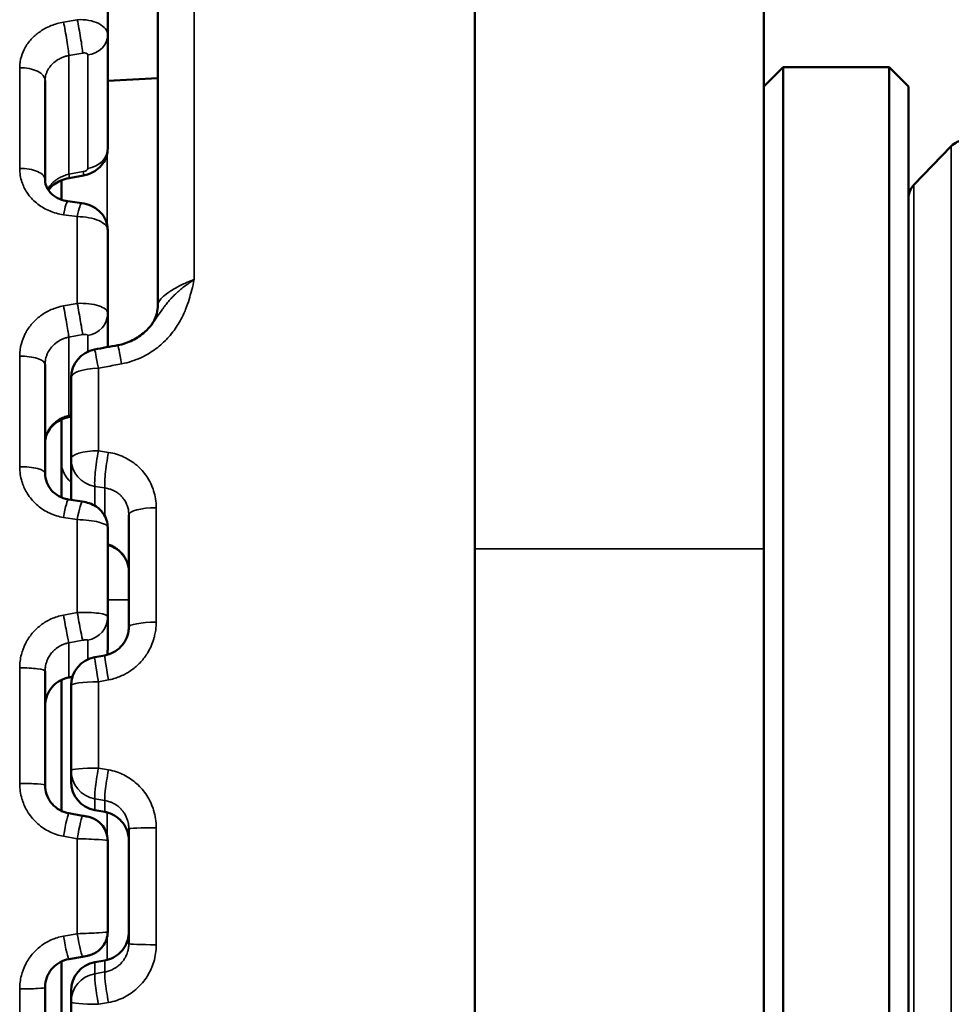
# Model space of a CAD drawing. Header units: millimetres. Extents: x 38 to 2514, y 38 to 1622.
# Tile 145 of 256: x 1134 to 1144, y 791 to 802. Entities that reach past the tile are written whole.
import ezdxf

# ---------------------------------------------------------------- set-up
doc = ezdxf.new("R2010")
doc.units = ezdxf.units.MM
doc.header["$LTSCALE"] = 7.692308
for name, color, linetype, lineweight in [('Dimension (ISO)', 7, 'Continuous', 25), ('Visible (ISO)', 7, 'Continuous', 50), ('Visible Narrow (ISO)', 7, 'Continuous', 35)]:
    doc.layers.add(name, color=color, linetype=linetype, lineweight=lineweight)
doc.styles.add('Note Text (ANSI)', font='tahoma.ttf')
doc.dimstyles.new('Default (ISO)', dxfattribs={"dimscale": 7.692308, "dimtxt": 1, "dimasz": 2.5, "dimexe": 3.175, "dimexo": 0, "dimgap": 0.762, "dimtad": 1, "dimrnd": 1e-08, "dimzin": 0, "dimdsep": 46, "dimtxsty": 'Note Text (ANSI)', "dimcen": 0.09, "dimdle": 10, "dimclrd": 1, "dimclre": 1, "dimclrt": 1, "dimazin": 0, "dimtfac": 3.5052, "dimtmove": 0, "dimatfit": 3, "dimfxl": 1, "dimtolj": 1, "dimtzin": 0, "dimlwd": -1, "dimlwe": -1, "dimarcsym": 0})

# ---------------------------------------------------------------- blocks, each defined once
blk = doc.blocks.new('*D10')
at = {"layer": 'Defpoints', "color": 0, "transparency": 16777216}
for p in [(1163.115, 1147.322), (986.127, 798.326), (1163.115, 797.473)]:
    blk.add_point(p, dxfattribs=at)
at = {"layer": 'Dimension (ISO)', "color": 1, "transparency": 16777216}
for p, q in [((986.127, 798.326), (986.127, 1171.745)), ((1163.115, 797.473), (1163.115, 1171.745)), ((1005.358, 1147.322), (1143.885, 1147.322))]:
    blk.add_line(p, q, dxfattribs=at)
for points in [[(1005.358, 1150.527), (1005.358, 1144.117), (986.127, 1147.322)], [(1143.885, 1150.527), (1143.885, 1144.117), (1163.115, 1147.322)]]:
    blk.add_solid(points, dxfattribs=at)
at = {"layer": 'Dimension (ISO)', "color": 1, "transparency": 16777216, "insert": (1024.386, 1163.247), "char_height": 7.69231, "attachment_point": 1, "style": 'Note Text (ANSI)'}
blk.add_mtext('\\A1;176.99 mm [6.968 in]', dxfattribs=at)

msp = doc.modelspace()

# ---------------------------------------------------------------- linework, layer by layer
at = {"layer": 'Visible (ISO)'}
for p, q in [((1139.1154, 971.1927), (1139.1154, 796.1927)), ((1142.1154, 971.1927), (1142.1154, 796.1927)), ((1135.825, 807.704), (1135.825, 798.7245)), ((1135.3057, 801.5243), (1135.3057, 802.2902)), ((1135.3057, 801.5243), (1135.3057, 800.3476)), ((1142.1154, 800.9927), (1142.3154, 801.1927)), ((1142.3154, 801.1927), (1142.3154, 784.1927)), ((1142.3154, 801.1927), (1143.4154, 801.1927)), ((1143.4154, 784.1927), (1143.4154, 801.1927)), ((1143.6154, 800.9927), (1143.4154, 801.1927)), ((1134.6557, 801.0525), (1134.6557, 800.0242)), ((1135.3057, 801.0515), (1135.825, 801.0788)), ((1143.6154, 784.3927), (1143.6154, 800.9927)), ((1143.6715, 799.9715), (1144.0589, 800.3727)), ((1134.825, 799.8161), (1134.825, 800.0169)), ((1134.8937, 799.7995), (1135.0366, 799.7802)), ((1134.825, 799.6641), (1134.825, 799.6641)), ((1135.3057, 798.6365), (1135.3057, 799.5015)), ((1135.3057, 798.6365), (1135.3057, 798.2873)), ((1135.7626, 798.5224), (1135.7626, 798.5225)), ((1134.6557, 798.1062), (1134.6557, 796.977)), ((1134.925, 797.9673), (1134.925, 797.1269)), ((1134.825, 797.0952), (1134.825, 797.5355)), ((1134.825, 797.0952), (1134.825, 796.728)), ((1134.925, 796.7024), (1134.925, 797.1269)), ((1134.8992, 796.7065), (1135.0421, 796.6839)), ((1135.525, 795.3813), (1135.525, 796.5473)), ((1134.825, 796.5234), (1134.825, 796.5233)), ((1135.3057, 795.489), (1135.3057, 796.4151)), ((1139.1154, 776.1927), (1139.1154, 796.1927)), ((1142.1154, 796.1927), (1142.1154, 776.1927)), ((1135.3057, 795.8611), (1135.3057, 795.8611)), ((1134.825, 795.5012), (1134.825, 795.5012)), ((1135.3057, 795.489), (1135.3057, 795.1483)), ((1135.3057, 795.489), (1135.3057, 795.489)), ((1135.1711, 795.0693), (1135.2753, 795.0884)), ((1134.6557, 794.9233), (1134.6557, 793.7425)), ((1134.825, 793.4739), (1134.825, 794.8323)), ((1134.925, 794.7742), (1134.925, 793.8953)), ((1134.925, 793.7771), (1134.925, 793.8953)), ((1135.2762, 793.4631), (1135.172, 793.4818)), ((1134.903, 793.449), (1135.0459, 793.4242)), ((1135.525, 792.0967), (1135.525, 793.2888)), ((1134.825, 793.2152), (1134.825, 793.2152)), ((1135.3057, 792.2193), (1135.3057, 793.1661)), ((1135.0459, 791.9612), (1134.903, 791.9364)), ((1134.825, 790.5531), (1134.825, 791.9115)), ((1135.172, 791.9036), (1135.2762, 791.9223)), ((1134.6557, 791.6429), (1134.6557, 790.4621)), ((1134.925, 791.4901), (1134.925, 791.6083)), ((1134.925, 791.4901), (1134.925, 790.6112))]:
    msp.add_line(p, q, dxfattribs=at)
for centre, radius, start, end in [((1144.2028, 800.2337), 0.2, 92, 136), ((1143.8154, 799.8325), 0.2, 136, 180), ((1135.225, 797.9673), 0.3, 100.4727, 180), ((1135.225, 794.7742), 0.3, 100.36638, 180), ((1135.225, 793.7771), 0.3, 180, 259.81808), ((1135.225, 791.6083), 0.3, 100.18192, 180)]:
    msp.add_arc(centre, radius, start, end, dxfattribs=at)
for centre, major_axis, ratio, start_param, end_param in [((1134.4057, 800.0242), (0.25, 0), 0.4669012, 6.2831844, 6.2832625), ((1135.325, 798.7245), (0.5, 0), 0.9342045, 6.2827305, 6.2831855), ((1134.4057, 796.977), (0.25, 0), 0.27284, 0.0000002, 0.0000422), ((1135.0557, 795.489), (0.25, 0), 0.9874138, 6.2831537, 6.2832186)]:
    msp.add_ellipse(centre, major_axis=major_axis, ratio=ratio, start_param=start_param, end_param=end_param, dxfattribs=at)
for points, knots in [([(1135.3057, 800.3476), (1135.3057, 800.319), (1135.301, 800.2901), (1135.2829, 800.236), (1135.2694, 800.2103), (1135.2353, 800.164), (1135.2141, 800.1431), (1135.1655, 800.1073), (1135.1373, 800.0926), (1135.0905, 800.0759), (1135.0725, 800.0711), (1135.0544, 800.0677)], [0, 0, 0, 0, 0.008614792, 0.008614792, 0.017167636, 0.017167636, 0.02597838, 0.02597838, 0.035379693, 0.035379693, 0.040915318, 0.040915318, 0.040915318, 0.040915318]), ([(1134.6557, 800.0242), (1134.6557, 799.9931), (1134.6638, 799.9612), (1134.6889, 799.9171), (1134.6986, 799.9036), (1134.7298, 799.8692), (1134.7555, 799.8491), (1134.8114, 799.8198), (1134.8414, 799.8092), (1134.8796, 799.8016), (1134.8866, 799.8004), (1134.8937, 799.7995)], [0, 0, 0, 0, 0.015097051, 0.015097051, 0.021862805, 0.021862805, 0.033242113, 0.033242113, 0.043151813, 0.043151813, 0.045331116, 0.045331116, 0.045331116, 0.045331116]), ([(1134.9054, 800.0404), (1134.8756, 800.0349), (1134.8462, 800.026), (1134.7933, 800.0033), (1134.769, 799.9893), (1134.7279, 799.9586), (1134.7106, 799.9415), (1134.6948, 799.9216), (1134.6926, 799.9187), (1134.6905, 799.9157)], [0, 0, 0, 0, 0.009127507, 0.009127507, 0.018100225, 0.018100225, 0.027077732, 0.027077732, 0.02863244, 0.02863244, 0.02863244, 0.02863244]), ([(1135.0366, 799.7802), (1135.07, 799.7757), (1135.1034, 799.7664), (1135.1643, 799.7393), (1135.1928, 799.7211), (1135.2413, 799.6768), (1135.262, 799.65), (1135.2902, 799.5947), (1135.2993, 799.566), (1135.3049, 799.5252), (1135.3057, 799.5133), (1135.3057, 799.5015)], [0, 0, 0, 0, 0.010135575, 0.010135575, 0.02012995, 0.02012995, 0.030037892, 0.030037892, 0.038857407, 0.038857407, 0.042425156, 0.042425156, 0.042425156, 0.042425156]), ([(1135.7626, 798.5225), (1135.77, 798.5321), (1135.7794, 798.5463), (1135.7985, 798.584), (1135.8081, 798.609), (1135.8213, 798.6637), (1135.825, 798.6937), (1135.825, 798.7243)], [0, 0, 0, 0, 0.01008115, 0.01008115, 0.021659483, 0.021659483, 0.033240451, 0.033240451, 0.033240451, 0.033240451]), ([(1135.4118, 798.3069), (1135.464, 798.3166), (1135.5153, 798.3338), (1135.6093, 798.3806), (1135.653, 798.4107), (1135.7173, 798.4687), (1135.7414, 798.4949), (1135.7626, 798.5224)], [0, 0, 0, 0, 0.015912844, 0.015912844, 0.031954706, 0.031954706, 0.04320571, 0.04320571, 0.04320571, 0.04320571]), ([(1134.9065, 797.5616), (1134.8766, 797.556), (1134.8472, 797.5463), (1134.7938, 797.5204), (1134.7691, 797.5039), (1134.7265, 797.4663), (1134.7082, 797.4446), (1134.6791, 797.3977), (1134.6684, 797.3719), (1134.6579, 797.3277), (1134.6557, 797.3091), (1134.6557, 797.2907)], [0, 0, 0, 0, 0.009112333, 0.009112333, 0.018136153, 0.018136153, 0.027341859, 0.027341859, 0.037095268, 0.037095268, 0.043991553, 0.043991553, 0.043991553, 0.043991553]), ([(1134.6557, 796.977), (1134.6557, 796.9451), (1134.6617, 796.9129), (1134.6849, 796.8532), (1134.7022, 796.8249), (1134.7453, 796.7767), (1134.7713, 796.756), (1134.8278, 796.725), (1134.8588, 796.7139), (1134.8935, 796.7074), (1134.8963, 796.7069), (1134.8992, 796.7065)], [0, 0, 0, 0, 0.010953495, 0.010953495, 0.021728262, 0.021728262, 0.032092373, 0.032092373, 0.041969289, 0.041969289, 0.042851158, 0.042851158, 0.042851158, 0.042851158]), ([(1135.0421, 796.6839), (1135.0667, 796.6801), (1135.0913, 796.6741), (1135.1393, 796.6577), (1135.1632, 796.6466), (1135.2125, 796.6147), (1135.2373, 796.5918), (1135.2729, 796.543), (1135.2857, 796.5177), (1135.3017, 796.4668), (1135.3057, 796.4408), (1135.3057, 796.4151)], [0, 0, 0, 0, 0.007486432, 0.007486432, 0.01551154, 0.01551154, 0.025373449, 0.025373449, 0.03368688, 0.03368688, 0.04140493, 0.04140493, 0.04140493, 0.04140493]), ([(1135.525, 795.9588), (1135.525, 795.9907), (1135.5191, 796.0234), (1135.4961, 796.0841), (1135.479, 796.1131), (1135.4366, 796.1626), (1135.4115, 796.184), (1135.3596, 796.2156), (1135.3331, 796.2273), (1135.3057, 796.2354)], [0, 0, 0, 0, 0.010871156, 0.010871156, 0.021493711, 0.021493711, 0.031446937, 0.031446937, 0.039985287, 0.039985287, 0.039985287, 0.039985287]), ([(1135.2753, 795.0884), (1135.3064, 795.0941), (1135.3371, 795.1048), (1135.3928, 795.1345), (1135.4185, 795.1538), (1135.4619, 795.1983), (1135.4803, 795.2241), (1135.5078, 795.2789), (1135.5172, 795.3086), (1135.5239, 795.3527), (1135.525, 795.367), (1135.525, 795.3813)], [0, 0, 0, 0, 0.00950923, 0.00950923, 0.018943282, 0.018943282, 0.028348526, 0.028348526, 0.037833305, 0.037833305, 0.042376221, 0.042376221, 0.042376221, 0.042376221]), ([(1134.9056, 794.859), (1134.8745, 794.8532), (1134.8439, 794.8425), (1134.7883, 794.813), (1134.7627, 794.7938), (1134.7191, 794.7494), (1134.7007, 794.7236), (1134.6728, 794.6681), (1134.6633, 794.6376), (1134.6568, 794.5931), (1134.6557, 794.579), (1134.6557, 794.565)], [0, 0, 0, 0, 0.009499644, 0.009499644, 0.018892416, 0.018892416, 0.028321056, 0.028321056, 0.037907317, 0.037907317, 0.042248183, 0.042248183, 0.042248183, 0.042248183]), ([(1134.6557, 793.7425), (1134.6557, 793.7103), (1134.6611, 793.6777), (1134.6816, 793.6171), (1134.6969, 793.5882), (1134.7353, 793.5374), (1134.759, 793.5149), (1134.8116, 793.4788), (1134.8413, 793.4649), (1134.8822, 793.4532), (1134.8925, 793.4509), (1134.903, 793.449)], [0, 0, 0, 0, 0.009729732, 0.009729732, 0.019363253, 0.019363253, 0.028990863, 0.028990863, 0.038633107, 0.038633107, 0.041832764, 0.041832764, 0.041832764, 0.041832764]), ([(1135.0459, 793.4242), (1135.0544, 793.4228), (1135.063, 793.4212), (1135.0793, 793.418), (1135.087, 793.4164), (1135.1039, 793.4126), (1135.1129, 793.4104), (1135.1335, 793.4043), (1135.1454, 793.4001), (1135.1677, 793.3901), (1135.1785, 793.3844), (1135.2079, 793.3659), (1135.2256, 793.351), (1135.2586, 793.3146), (1135.2734, 793.292), (1135.2949, 793.2436), (1135.3019, 793.2173), (1135.3053, 793.1826), (1135.3057, 793.1744), (1135.3057, 793.1661)], [0, 0, 0, 0, 0.002583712, 0.002583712, 0.005163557, 0.005163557, 0.008538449, 0.008538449, 0.012319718, 0.012319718, 0.015957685, 0.015957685, 0.022775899, 0.022775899, 0.030687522, 0.030687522, 0.038661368, 0.038661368, 0.04113708, 0.04113708, 0.04113708, 0.04113708]), ([(1135.525, 793.1666), (1135.525, 793.1987), (1135.5197, 793.2313), (1135.4994, 793.292), (1135.4842, 793.321), (1135.4461, 793.372), (1135.4226, 793.3947), (1135.3706, 793.4312), (1135.3414, 793.4454), (1135.2996, 793.4582), (1135.288, 793.461), (1135.2762, 793.4631)], [0, 0, 0, 0, 0.009663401, 0.009663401, 0.019236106, 0.019236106, 0.028775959, 0.028775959, 0.038309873, 0.038309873, 0.041918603, 0.041918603, 0.041918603, 0.041918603]), ([(1135.3057, 792.2193), (1135.3057, 792.1924), (1135.3013, 792.1652), (1135.2843, 792.1146), (1135.2716, 792.0904), (1135.2397, 792.0479), (1135.2201, 792.029), (1135.1876, 792.0064), (1135.1763, 791.9998), (1135.1537, 791.9887), (1135.1423, 791.9842), (1135.1185, 791.9764), (1135.1069, 791.9735), (1135.0849, 791.9686), (1135.0741, 791.9664), (1135.0573, 791.9632), (1135.0516, 791.9622), (1135.0459, 791.9612)], [0, 0, 0, 0, 0.008064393, 0.008064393, 0.016031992, 0.016031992, 0.024004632, 0.024004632, 0.027930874, 0.027930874, 0.031601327, 0.031601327, 0.035908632, 0.035908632, 0.03938086, 0.03938086, 0.041117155, 0.041117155, 0.041117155, 0.041117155]), ([(1135.2762, 791.9223), (1135.3078, 791.928), (1135.3389, 791.9389), (1135.3953, 791.9695), (1135.4212, 791.9895), (1135.4648, 792.0357), (1135.4831, 792.0626), (1135.5101, 792.1201), (1135.519, 792.1514), (1135.5243, 792.1948), (1135.525, 792.2069), (1135.525, 792.2188)], [0, 0, 0, 0, 0.009685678, 0.009685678, 0.019251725, 0.019251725, 0.028767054, 0.028767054, 0.038313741, 0.038313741, 0.041918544, 0.041918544, 0.041918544, 0.041918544]), ([(1134.903, 791.9364), (1134.8711, 791.9309), (1134.8398, 791.92), (1134.7834, 791.8893), (1134.7575, 791.8693), (1134.714, 791.8227), (1134.6959, 791.7955), (1134.6694, 791.7376), (1134.6608, 791.7061), (1134.6563, 791.6639), (1134.6557, 791.6534), (1134.6557, 791.6429)], [0, 0, 0, 0, 0.009755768, 0.009755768, 0.019389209, 0.019389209, 0.029026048, 0.029026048, 0.03865841, 0.03865841, 0.041832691, 0.041832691, 0.041832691, 0.041832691])]:
    msp.add_open_spline(points, degree=3, knots=knots, dxfattribs=at)
for points in [[(1135.0544, 800.0677), (1135.0047, 800.0586), (1134.9551, 800.0495), (1134.9054, 800.0404)], [(1135.1705, 798.2623), (1135.2509, 798.2772), (1135.3314, 798.2921), (1135.4118, 798.3069)], [(1134.925, 797.5651), (1134.9189, 797.5639), (1134.9127, 797.5628), (1134.9065, 797.5616)], [(1135.3057, 795.1483), (1135.3057, 795.1301), (1135.3037, 795.1117), (1135.2998, 795.0939)], [(1134.9392, 794.8652), (1134.928, 794.8631), (1134.9168, 794.861), (1134.9056, 794.859)]]:
    msp.add_open_spline(points, degree=3, dxfattribs=at)
at = {"layer": 'Visible Narrow (ISO)'}
for p, q in [((1136.2041, 808.0521), (1136.2041, 798.9883)), ((1134.8471, 801.6591), (1134.99, 801.6843)), ((1134.9036, 801.3127), (1135.0465, 801.3376)), ((1134.9036, 801.3127), (1134.9036, 800.08)), ((1135.0991, 801.318), (1135.0991, 800.1414)), ((1134.3926, 801.1854), (1134.3926, 800.1408)), ((1144.0589, 785.0128), (1144.0589, 800.3727)), ((1135.2989, 799.5609), (1135.2989, 800.2876)), ((1135.0526, 800.1074), (1134.9036, 800.08)), ((1143.6715, 799.9715), (1143.6715, 785.414)), ((1134.99, 799.641), (1134.8471, 799.6606)), ((1134.99, 798.7404), (1134.99, 799.641)), ((1134.8471, 798.714), (1134.99, 798.7404)), ((1134.5596, 798.57), (1134.5596, 798.5701)), ((1134.9036, 798.3902), (1135.0465, 798.4162)), ((1134.9036, 798.3902), (1134.9036, 797.5776)), ((1135.0991, 798.4068), (1135.0991, 798.2396)), ((1134.3926, 798.1923), (1134.3926, 797.0451)), ((1135.2093, 798.0679), (1135.2093, 797.2114)), ((1134.925, 797.5816), (1134.9036, 797.5776)), ((1135.2093, 797.2114), (1135.3135, 797.1948)), ((1135.1729, 796.6399), (1135.1729, 796.8416)), ((1135.1729, 796.8416), (1135.2771, 796.8254)), ((1135.2771, 796.5322), (1135.2771, 796.8254)), ((1135.7985, 796.7327), (1135.7985, 796.7327)), ((1135.8093, 795.4324), (1135.8093, 796.6207)), ((1134.99, 796.4964), (1134.8471, 796.5193)), ((1134.99, 795.5322), (1134.99, 796.4964)), ((1139.1154, 796.1927), (1142.1154, 796.1927)), ((1135.3057, 795.6646), (1135.525, 795.6627)), ((1134.8471, 795.5058), (1134.99, 795.5322)), ((1134.9036, 795.2187), (1135.0465, 795.2447)), ((1134.9036, 795.2187), (1134.9036, 794.8617)), ((1135.0991, 795.2459), (1135.0991, 795.0465)), ((1134.3926, 794.9588), (1134.3926, 793.7592)), ((1134.9402, 794.8685), (1134.9036, 794.8617)), ((1135.3135, 794.8333), (1135.2093, 794.8139)), ((1135.2093, 794.8139), (1135.2093, 793.9183)), ((1135.2093, 793.9183), (1135.3135, 793.8999)), ((1135.1729, 793.4821), (1135.1729, 793.6003)), ((1135.1729, 793.6003), (1135.2771, 793.5823)), ((1135.2771, 793.4634), (1135.2771, 793.5823)), ((1135.2771, 793.4634), (1135.1729, 793.4821)), ((1135.2989, 793.2243), (1135.2989, 793.4581)), ((1135.8093, 792.0853), (1135.8093, 793.3001)), ((1134.99, 793.1856), (1134.8471, 793.2108)), ((1134.99, 792.1998), (1134.99, 793.1856)), ((1134.8471, 792.1746), (1134.99, 792.1998)), ((1135.2989, 791.9273), (1135.2989, 792.1611)), ((1135.1729, 791.9033), (1135.2771, 791.9221)), ((1135.1729, 791.7851), (1135.1729, 791.9033)), ((1135.2771, 791.8031), (1135.2771, 791.9221)), ((1135.2771, 791.8031), (1135.1729, 791.7851)), ((1134.3926, 791.6262), (1134.3926, 790.4267)), ((1135.3135, 791.4856), (1135.2093, 791.4672))]:
    msp.add_line(p, q, dxfattribs=at)
for centre, major_axis, ratio, start_param, end_param in [((1134.8602, 801.5189), (0.043, -0.2463), 0.0541676, 0.5687701, 2.1665346), ((1135.0057, 801.5168), (-0.2999, -0.0108), 0.5598389, 3.1213898, 4.744555), ((1135.0031, 801.5439), (0.043, -0.2463), 0.0543985, 0.5687781, 2.1681096), ((1135.0557, 801.5243), (0.25, 0), 0.8377187, 4.8869219, 6.2831853), ((1135.0491, 801.3107), (-0.0497, -0.0102), 0.5301695, 3.0329863, 4.6556146), ((1134.4057, 801.0525), (0.25, 0), 0.5323839, 0, 1.6231563), ((1135.0557, 800.3476), (0.25, 0), 0.8377187, 4.886922, 6.2831854), ((1134.4057, 800.0242), (0.25, 0), 0.4669012, 0.0000781, 1.6231562), ((1135.0491, 800.1341), (-0.0497, -0.0102), 0.5305666, 1.5334032, 3.0334113), ((1135.0092, 800.3136), (0.0452, -0.2459), 0.0404095, 0, 0.5683534), ((1134.8602, 800.2862), (0.0452, -0.2459), 0.04013, 0, 0.5683463), ((1134.8602, 799.5517), (0.0334, 0.2478), 0.1216412, 6.2831684, 7.4154219), ((1135.0031, 799.5324), (0.0335, 0.2477), 0.1213975, 0, 1.1338186), ((1135.0057, 799.5096), (0.3, -0.01), 0.4367457, 0.014573, 1.6377342), ((1134.8602, 798.6199), (0.0448, -0.246), 0.0172787, 0.3624655, 1.9602299), ((1135.0057, 798.6282), (-0.3, -0.0097), 0.3755491, 3.1294656, 4.7526308), ((1135.0031, 798.6459), (0.0448, -0.246), 0.0175353, 0.3624672, 1.9617986), ((1135.0557, 798.6365), (0.25, 0), 0.9329535, 4.8869219, 6.2831853), ((1135.0491, 798.3987), (-0.0499, -0.0093), 0.3493153, 3.0763227, 4.6989548), ((1135.4663, 798.0119), (-0.0545, 0.295), 0.010513, 5.0610341, 6.2831849), ((1134.4057, 798.1062), (0.25, 0), 0.3447521, 0, 1.6231562), ((1135.225, 797.9673), (-0.0545, 0.295), 0.0100537, 5.058354, 6.2831854), ((1135.225, 797.9673), (-0.3, 0), 0.3356351, 4.7647504, 6.2831853), ((1134.8602, 797.8073), (0.0463, -0.2457), 0.0016862, 0, 0.3624094), ((1135.225, 797.1269), (-0.3, 0), 0.2821545, 4.7647489, 6.2831853), ((1135.225, 797.1269), (-0.0461, -0.2964), 0.0986981, 4.4386058, 6.022435), ((1135.3292, 797.1107), (-0.0461, -0.2964), 0.098501, 4.4397682, 6.0224402), ((1134.4057, 796.977), (0.25, 0), 0.27284, 0.000042, 1.6231562), ((1135.325, 797.0952), (-0.5, 0), 0.7065503, 0, 0.6435011), ((1135.225, 797.1269), (-0.3, 0), 0.9654726, 0, 1.3962634), ((1134.8602, 796.4595), (0.039, 0.2469), 0.0913771, 6.2831746, 7.6238361), ((1135.0031, 796.437), (0.039, 0.2469), 0.0911126, 6.2831852, 7.6254094), ((1135.825, 796.5473), (-0.3, 0), 0.2447877, 4.7647489, 6.2831853), ((1135.0057, 796.4239), (0.3, -0.0093), 0.2403724, 0.0074291, 1.6305903), ((1135.0057, 795.4802), (-0.3, -0.0091), 0.1748466, 3.1362746, 4.7594399), ((1135.0031, 795.4878), (0.0447, -0.246), 0.0200943, 4.52743, 6.1267614), ((1135.325, 795.4786), (-0.5, 0), 0.3726691, 6.1566779, 6.1567079), ((1134.8602, 795.4618), (0.0447, -0.246), 0.0203654, 4.5289961, 6.1267606), ((1135.0557, 795.489), (0.25, 0), 0.9874138, 4.8869219, 6.2831204), ((1135.825, 795.3813), (-0.3, 0), 0.1707377, 4.7647488, 6.2831853), ((1135.0491, 795.2372), (-0.05, -0.0089), 0.153412, 3.1142198, 4.7368572), ((1135.0557, 795.1483), (0.25, 0), 0.9874138, 6.0609394, 6.2831853), ((1135.225, 794.7742), (-0.054, 0.2951), 0.0279546, 0, 1.4308131), ((1135.3292, 794.7933), (-0.054, 0.2951), 0.0277519, 0, 1.429657), ((1134.4057, 794.9233), (0.25, 0), 0.142053, 0, 1.6231562), ((1134.8602, 795.1048), (0.0454, -0.2458), 0.0368313, 6.1266862, 6.2831904), ((1135.225, 794.7742), (-0.3, 0), 0.1324495, 4.7647489, 6.2831853), ((1135.225, 793.8953), (-0.3, 0), 0.0765248, 4.7647489, 6.2831853), ((1135.225, 793.8953), (-0.3, 0), 0.9985367, 0, 1.3962634), ((1135.225, 793.8953), (-0.0511, -0.2956), 0.0647411, 4.6459616, 6.2297907), ((1135.3292, 793.8773), (-0.0511, -0.2956), 0.0645367, 4.6471194, 6.2297915), ((1135.225, 793.7771), (-0.3, 0), 0.9985367, 0, 1.3962634), ((1134.4057, 793.7425), (0.25, 0), 0.0668544, 0, 1.6231562), ((1135.225, 793.7771), (-0.053, -0.2953), 0.0547516, 0, 0.0533626), ((1135.3292, 793.7584), (-0.053, -0.2953), 0.0549813, 6.283178, 6.3365485), ((1134.8602, 793.2027), (0.0428, 0.2463), 0.0571194, 6.2831788, 7.8310233), ((1135.0031, 793.1779), (0.0428, 0.2463), 0.0568456, 0, 1.5494057), ((1135.825, 793.2888), (-0.3, 0), 0.0378522, 4.7647489, 6.2831853), ((1135.0057, 793.1751), (-0.3, 0.009), 0.0334931, 3.1425989, 4.7657601), ((1134.8602, 792.1827), (0.0428, -0.2463), 0.0571194, 4.7353474, 6.2831892), ((1135.0057, 792.2103), (0.3, 0.009), 0.0334969, 4.6590146, 6.2821798), ((1135.0031, 792.2075), (0.0428, -0.2463), 0.0568457, 4.7337796, 6.2831853), ((1135.825, 792.0967), (-0.3, 0), 0.0378522, 0, 1.5184364), ((1135.225, 791.6083), (-0.3, 0), 0.9985367, 4.8869219, 6.2831853), ((1135.225, 791.6083), (-0.053, 0.2953), 0.0547516, 6.2298227, 6.2831853), ((1135.3292, 791.627), (-0.053, 0.2953), 0.0549814, 6.2298221, 6.2831928), ((1135.225, 791.4901), (-0.3, 0), 0.9985367, 4.8869219, 6.2831853), ((1135.225, 791.4901), (-0.0511, 0.2956), 0.0647411, 0.0533946, 1.6372237), ((1135.3292, 791.5081), (-0.0511, 0.2956), 0.0645367, 0.0533939, 1.6360659), ((1134.4057, 791.6429), (0.25, 0), 0.0668544, 4.6600291, 6.2831853), ((1135.225, 791.4901), (-0.3, 0), 0.0765248, 0, 1.5184364)]:
    msp.add_ellipse(centre, major_axis=major_axis, ratio=ratio, start_param=start_param, end_param=end_param, dxfattribs=at)
for points, knots in [([(1134.3926, 801.1854), (1134.3927, 801.2264), (1134.3985, 801.2655), (1134.4101, 801.3038), (1134.4198, 801.3359), (1134.4336, 801.3675), (1134.4503, 801.3967), (1134.4535, 801.4023), (1134.4567, 801.4077), (1134.4601, 801.4131), (1134.4812, 801.4467), (1134.5062, 801.4765), (1134.5329, 801.5026), (1134.5597, 801.5287), (1134.5883, 801.5511), (1134.6192, 801.5709), (1134.6501, 801.5908), (1134.6832, 801.6082), (1134.7208, 801.6232), (1134.7585, 801.6382), (1134.8007, 801.6508), (1134.8471, 801.6591)], [0.00000007, 0.00000007, 0.00000007, 0.00000007, 0.16666667, 0.16666667, 0.16666667, 0.30671351, 0.30671351, 0.30671351, 0.33333333, 0.33333333, 0.33333333, 0.5, 0.5, 0.5, 0.66666667, 0.66666667, 0.66666667, 0.83333333, 0.83333333, 0.83333333, 1, 1, 1, 1]), ([(1134.6557, 801.0525), (1134.6557, 801.065), (1134.6568, 801.0775), (1134.6605, 801.0988), (1134.6626, 801.1078), (1134.6681, 801.1263), (1134.6717, 801.1357), (1134.6799, 801.1541), (1134.6846, 801.1631), (1134.6907, 801.1732), (1134.6916, 801.1747), (1134.6997, 801.1874), (1134.7076, 801.198), (1134.7212, 801.2138), (1134.7267, 801.2196), (1134.7392, 801.2319), (1134.7463, 801.2382), (1134.7614, 801.2503), (1134.7692, 801.256), (1134.778, 801.2619), (1134.7786, 801.2623), (1134.7866, 801.2675), (1134.7941, 801.2719), (1134.8095, 801.2803), (1134.8174, 801.2843), (1134.8286, 801.2893), (1134.8317, 801.2906), (1134.8456, 801.2964), (1134.8573, 801.3006), (1134.8804, 801.3075), (1134.8918, 801.3104), (1134.9036, 801.3127)], [0.00000003, 0.00000003, 0.00000003, 0.00000003, 0.09599814, 0.09599814, 0.16666667, 0.16666667, 0.24313, 0.24313, 0.3197648, 0.3197648, 0.33333333, 0.33333333, 0.43619259, 0.43619259, 0.5, 0.5, 0.57907646, 0.57907646, 0.66019306, 0.66019306, 0.66666667, 0.66666667, 0.73861436, 0.73861436, 0.80839284, 0.80839284, 0.83333333, 0.83333333, 0.92145904, 0.92145904, 1, 1, 1, 1]), ([(1134.8471, 799.6606), (1134.796, 799.6677), (1134.7484, 799.6808), (1134.659, 799.7182), (1134.6173, 799.7424), (1134.5425, 799.8002), (1134.5094, 799.8337), (1134.459, 799.9033), (1134.4399, 799.9376), (1134.4219, 799.982), (1134.4186, 799.9907), (1134.4004, 800.0447), (1134.3927, 800.0914), (1134.3926, 800.1408)], [0.00000037, 0.00000037, 0.00000037, 0.00000037, 0.2, 0.2, 0.4, 0.4, 0.6, 0.6, 0.76100689, 0.76100689, 0.8, 0.8, 1, 1, 1, 1]), ([(1134.9036, 800.08), (1134.885, 800.076), (1134.8667, 800.0706), (1134.8407, 800.0607), (1134.8322, 800.057), (1134.8101, 800.0467), (1134.7969, 800.0394), (1134.7746, 800.025), (1134.7652, 800.0183), (1134.7461, 800.0029), (1134.7367, 799.9942), (1134.7189, 799.9758), (1134.7107, 799.966), (1134.6962, 799.9461), (1134.6898, 799.936), (1134.6842, 799.9256)], [0, 0, 0, 0, 0.1333989, 0.1333989, 0.2, 0.2, 0.31153305, 0.31153305, 0.4, 0.4, 0.5, 0.5, 0.6, 0.6, 0.69338579, 0.69338579, 0.69338579, 0.69338579]), ([(1135.4506, 798.1132), (1135.5224, 798.1267), (1135.5883, 798.1482), (1135.6543, 798.1787), (1135.6589, 798.1809), (1135.7162, 798.2086), (1135.7656, 798.2392), (1135.8202, 798.28), (1135.8304, 798.288), (1135.8836, 798.3316), (1135.9205, 798.3689), (1135.9581, 798.4134), (1135.9638, 798.4203), (1136.0048, 798.4717), (1136.0334, 798.5159), (1136.0804, 798.6003), (1136.0987, 798.6406), (1136.1287, 798.7151), (1136.1403, 798.7493), (1136.1593, 798.8107), (1136.1671, 798.8382), (1136.1758, 798.8716), (1136.1771, 798.8763), (1136.187, 798.9151), (1136.1956, 798.9512), (1136.2041, 798.9883)], [0, 0, 0, 0, 0.1161638, 0.1161638, 0.125, 0.125, 0.2258075, 0.2258075, 0.25, 0.25, 0.3554323, 0.3554323, 0.375, 0.375, 0.5, 0.5, 0.625, 0.625, 0.75, 0.75, 0.8575479, 0.8575479, 0.875, 0.875, 1, 1, 1, 1]), ([(1135.7626, 798.5225), (1135.7711, 798.5335), (1135.7793, 798.5446), (1135.7975, 798.5699), (1135.8074, 798.5841), (1135.8194, 798.6017), (1135.8216, 798.6049), (1135.8359, 798.6257), (1135.8478, 798.6433), (1135.8649, 798.6677), (1135.8698, 798.6747), (1135.8813, 798.6906), (1135.8878, 798.6995), (1135.9052, 798.7226), (1135.9162, 798.7366), (1135.9392, 798.7644), (1135.9511, 798.7781), (1135.9671, 798.7954), (1135.9707, 798.7991), (1135.9849, 798.814), (1135.996, 798.8251), (1136.0189, 798.8469), (1136.0307, 798.8577), (1136.0478, 798.8726), (1136.0526, 798.8767), (1136.063, 798.8855), (1136.0687, 798.8901), (1136.0891, 798.9067), (1136.1046, 798.9187), (1136.1332, 798.9398), (1136.1458, 798.9489), (1136.1735, 798.9681), (1136.1886, 798.9783), (1136.2041, 798.9883)], [0.39341394, 0.39341394, 0.39341394, 0.39341394, 0.43507151, 0.43507151, 0.48803842, 0.48803842, 0.5, 0.5, 0.56506484, 0.56506484, 0.59116184, 0.59116184, 0.625, 0.625, 0.67988011, 0.67988011, 0.73476021, 0.73476021, 0.75, 0.75, 0.79546832, 0.79546832, 0.83939453, 0.83939453, 0.8562576, 0.8562576, 0.875, 0.875, 0.92310851, 0.92310851, 0.95931962, 0.95931962, 1, 1, 1, 1]), ([(1136.2041, 798.9883), (1136.1882, 798.9824), (1136.1724, 798.9762), (1136.1396, 798.9628), (1136.1227, 798.9556), (1136.0878, 798.9397), (1136.0698, 798.931), (1136.04, 798.9159), (1136.0279, 798.9095), (1135.9968, 798.8923), (1135.9786, 798.8815), (1135.9539, 798.8657), (1135.9464, 798.8608), (1135.9292, 798.849), (1135.9197, 798.8421), (1135.9036, 798.8297), (1135.8968, 798.8242), (1135.8865, 798.8155), (1135.8828, 798.8122), (1135.8715, 798.8019), (1135.8645, 798.7949), (1135.8521, 798.7812), (1135.8466, 798.7745), (1135.841, 798.7664), (1135.84, 798.7649), (1135.8342, 798.7559), (1135.8306, 798.7488), (1135.8261, 798.7358), (1135.825, 798.73), (1135.825, 798.7245)], [0, 0, 0, 0, 0.0795737, 0.0795737, 0.1666667, 0.1666667, 0.2637399, 0.2637399, 0.3333333, 0.3333333, 0.4479129, 0.4479129, 0.5, 0.5, 0.5732436, 0.5732436, 0.6315853, 0.6315853, 0.6666667, 0.6666667, 0.7413839, 0.7413839, 0.8160171, 0.8160171, 0.8333333, 0.8333333, 0.9205285, 0.9205285, 1, 1, 1, 1]), ([(1134.3926, 798.1923), (1134.3927, 798.2377), (1134.3985, 798.281), (1134.4101, 798.3234), (1134.4198, 798.3591), (1134.4336, 798.394), (1134.4503, 798.4263), (1134.4535, 798.4325), (1134.4567, 798.4385), (1134.4601, 798.4445), (1134.4812, 798.4816), (1134.5062, 798.5145), (1134.5329, 798.5433), (1134.5597, 798.572), (1134.5883, 798.5967), (1134.6192, 798.6185), (1134.6501, 798.6403), (1134.6832, 798.6592), (1134.7208, 798.6755), (1134.7585, 798.6918), (1134.8007, 798.7054), (1134.8471, 798.714)], [0.00000007, 0.00000007, 0.00000007, 0.00000007, 0.16666667, 0.16666667, 0.16666667, 0.30671351, 0.30671351, 0.30671351, 0.33333333, 0.33333333, 0.33333333, 0.5, 0.5, 0.5, 0.66666667, 0.66666667, 0.66666667, 0.83333333, 0.83333333, 0.83333333, 1, 1, 1, 1]), ([(1134.6557, 798.1062), (1134.6557, 798.12), (1134.6568, 798.1338), (1134.6605, 798.1574), (1134.6626, 798.1673), (1134.6681, 798.1876), (1134.6717, 798.1981), (1134.6799, 798.2183), (1134.6846, 798.2282), (1134.6907, 798.2392), (1134.6916, 798.2409), (1134.6997, 798.2549), (1134.7076, 798.2665), (1134.7212, 798.2838), (1134.7267, 798.2902), (1134.7392, 798.3036), (1134.7463, 798.3105), (1134.7614, 798.3237), (1134.7692, 798.3299), (1134.778, 798.3362), (1134.7786, 798.3367), (1134.7866, 798.3423), (1134.7941, 798.3471), (1134.8095, 798.3562), (1134.8174, 798.3604), (1134.8286, 798.3658), (1134.8317, 798.3672), (1134.8456, 798.3733), (1134.8573, 798.3777), (1134.8804, 798.385), (1134.8918, 798.3879), (1134.9036, 798.3902)], [0.00000003, 0.00000003, 0.00000003, 0.00000003, 0.09599811, 0.09599811, 0.16666667, 0.16666667, 0.24312999, 0.24312999, 0.31976478, 0.31976478, 0.33333333, 0.33333333, 0.43619255, 0.43619255, 0.5, 0.5, 0.57907645, 0.57907645, 0.66019305, 0.66019305, 0.66666667, 0.66666667, 0.73861436, 0.73861436, 0.80839285, 0.80839285, 0.83333333, 0.83333333, 0.92145904, 0.92145904, 1, 1, 1, 1]), ([(1135.2093, 798.0679), (1135.2363, 798.0729), (1135.2901, 798.0831), (1135.3706, 798.0982), (1135.424, 798.1082), (1135.4506, 798.1132)], [0, 0, 0, 0, 0.33333333, 0.66666667, 0.99999831, 0.99999831, 0.99999831, 0.99999831]), ([(1134.9036, 797.5776), (1134.8851, 797.5737), (1134.8669, 797.5683), (1134.8408, 797.558), (1134.8322, 797.5542), (1134.8101, 797.5431), (1134.7969, 797.5354), (1134.7746, 797.52), (1134.7652, 797.5127), (1134.7462, 797.4962), (1134.7367, 797.4868), (1134.719, 797.4668), (1134.7108, 797.4562), (1134.6957, 797.4337), (1134.6889, 797.4218), (1134.6771, 797.3972), (1134.6721, 797.3844), (1134.6634, 797.3565), (1134.6601, 797.3413), (1134.6565, 797.3143), (1134.6557, 797.3025), (1134.6557, 797.2907)], [0, 0, 0, 0, 0.1325914, 0.1325914, 0.2, 0.2, 0.311618, 0.311618, 0.4, 0.4, 0.5, 0.5, 0.6, 0.6, 0.7, 0.7, 0.8, 0.8, 0.9136609, 0.9136609, 1, 1, 1, 1]), ([(1135.3135, 797.1948), (1135.3712, 797.1857), (1135.4772, 797.1523), (1135.6121, 797.065), (1135.7167, 796.9484), (1135.7901, 796.7989), (1135.8093, 796.6832), (1135.8093, 796.6207)], [0.00000025, 0.00000025, 0.00000025, 0.00000025, 0.2, 0.4, 0.6, 0.8, 1, 1, 1, 1]), ([(1134.8471, 796.5193), (1134.796, 796.5276), (1134.7484, 796.5423), (1134.6591, 796.5837), (1134.6174, 796.6104), (1134.5425, 796.6737), (1134.5094, 796.7105), (1134.4591, 796.7864), (1134.44, 796.8237), (1134.4219, 796.8721), (1134.4186, 796.8817), (1134.4004, 796.9405), (1134.3927, 796.9914), (1134.3926, 797.0451)], [0.00000037, 0.00000037, 0.00000037, 0.00000037, 0.2, 0.2, 0.4, 0.4, 0.6, 0.6, 0.7606637, 0.7606637, 0.8, 0.8, 1, 1, 1, 1]), ([(1135.2771, 796.8254), (1135.2945, 796.823), (1135.3114, 796.819), (1135.3377, 796.8106), (1135.3475, 796.8069), (1135.3706, 796.7968), (1135.3834, 796.7899), (1135.4055, 796.7758), (1135.415, 796.769), (1135.4333, 796.7539), (1135.4421, 796.7456), (1135.4586, 796.7281), (1135.4662, 796.7188), (1135.4742, 796.7077), (1135.4752, 796.7064), (1135.4844, 796.6931), (1135.4918, 796.6803), (1135.5034, 796.6559), (1135.5079, 796.6446), (1135.5162, 796.6189), (1135.5196, 796.6043), (1135.5239, 796.5756), (1135.525, 796.5616), (1135.525, 796.5473)], [0.00000013, 0.00000013, 0.00000013, 0.00000013, 0.12304083, 0.12304083, 0.2, 0.2, 0.31021804, 0.31021804, 0.4, 0.4, 0.49454456, 0.49454456, 0.58749599, 0.58749599, 0.6, 0.6, 0.71125349, 0.71125349, 0.8, 0.8, 0.90531412, 0.90531412, 1, 1, 1, 1]), ([(1135.525, 795.9588), (1135.525, 795.9758), (1135.5235, 795.9926), (1135.5186, 796.02), (1135.5161, 796.0307), (1135.5081, 796.0575), (1135.5018, 796.0733), (1135.4898, 796.0972), (1135.4849, 796.1059), (1135.4724, 796.1257), (1135.4644, 796.1366), (1135.4474, 796.1569), (1135.4385, 796.1662), (1135.4205, 796.1829), (1135.4115, 796.1902), (1135.3929, 796.2039), (1135.3833, 796.2102), (1135.3695, 796.2183), (1135.3657, 796.2203), (1135.3493, 796.229), (1135.3358, 796.235), (1135.3164, 796.242), (1135.3111, 796.2437), (1135.3057, 796.2453)], [0.00000006, 0.00000006, 0.00000006, 0.00000006, 0.12016288, 0.12016288, 0.2, 0.2, 0.32537809, 0.32537809, 0.4, 0.4, 0.50241288, 0.50241288, 0.6, 0.6, 0.68648318, 0.68648318, 0.76992611, 0.76992611, 0.8, 0.8, 0.9, 0.9, 0.93658546, 0.93658546, 0.93658546, 0.93658546]), ([(1134.3926, 794.9588), (1134.3927, 795.0067), (1134.3985, 795.0524), (1134.4101, 795.097), (1134.4198, 795.1346), (1134.4336, 795.1714), (1134.4503, 795.2054), (1134.4535, 795.2118), (1134.4567, 795.2182), (1134.4601, 795.2244), (1134.4812, 795.2635), (1134.5062, 795.2981), (1134.5329, 795.3283), (1134.5597, 795.3584), (1134.5883, 795.3842), (1134.6192, 795.407), (1134.6501, 795.4298), (1134.6832, 795.4495), (1134.7208, 795.4664), (1134.7585, 795.4832), (1134.8007, 795.4972), (1134.8471, 795.5058)], [0.00000007, 0.00000007, 0.00000007, 0.00000007, 0.16666667, 0.16666667, 0.16666667, 0.30671348, 0.30671348, 0.30671348, 0.33333333, 0.33333333, 0.33333333, 0.5, 0.5, 0.5, 0.66666667, 0.66666667, 0.66666667, 0.83333333, 0.83333333, 0.83333333, 1, 1, 1, 1]), ([(1135.8093, 795.4324), (1135.8093, 795.4134), (1135.8084, 795.3947), (1135.805, 795.3574), (1135.8024, 795.3388), (1135.7955, 795.3019), (1135.7911, 795.2835), (1135.7853, 795.2631), (1135.7846, 795.2607), (1135.7763, 795.2332), (1135.7671, 795.2086), (1135.7464, 795.1619), (1135.7348, 795.1397), (1135.7195, 795.1141), (1135.7169, 795.1098), (1135.7031, 795.088), (1135.6913, 795.0714), (1135.666, 795.0392), (1135.6525, 795.0236), (1135.6296, 794.9999), (1135.6208, 794.9912), (1135.5977, 794.97), (1135.5832, 794.9578), (1135.5532, 794.935), (1135.5378, 794.9244), (1135.5083, 794.906), (1135.4944, 794.898), (1135.4624, 794.8815), (1135.444, 794.8731), (1135.407, 794.8584), (1135.3884, 794.852), (1135.3512, 794.8413), (1135.3326, 794.8369), (1135.3135, 794.8333)], [0, 0, 0, 0, 0.0618573, 0.0618573, 0.1257893, 0.1257893, 0.1913585, 0.1913585, 0.2, 0.2, 0.291833, 0.291833, 0.3813929, 0.3813929, 0.4, 0.4, 0.475483, 0.475483, 0.5529951, 0.5529951, 0.6, 0.6, 0.671588, 0.671588, 0.7416826, 0.7416826, 0.8, 0.8, 0.87123, 0.87123, 0.9379721, 0.9379721, 1, 1, 1, 1]), ([(1134.6557, 794.9233), (1134.6557, 794.9379), (1134.6568, 794.9523), (1134.6605, 794.9771), (1134.6626, 794.9875), (1134.6681, 795.0088), (1134.6717, 795.0198), (1134.6799, 795.041), (1134.6846, 795.0513), (1134.6907, 795.0629), (1134.6916, 795.0646), (1134.6997, 795.0793), (1134.7076, 795.0914), (1134.7212, 795.1095), (1134.7267, 795.1161), (1134.7392, 795.1301), (1134.7463, 795.1373), (1134.7614, 795.151), (1134.7692, 795.1574), (1134.778, 795.1639), (1134.7786, 795.1644), (1134.7866, 795.1702), (1134.7941, 795.1752), (1134.8095, 795.1845), (1134.8174, 795.1888), (1134.8286, 795.1943), (1134.8317, 795.1957), (1134.8456, 795.202), (1134.8573, 795.2064), (1134.8804, 795.2136), (1134.8918, 795.2165), (1134.9036, 795.2187)], [0.00000003, 0.00000003, 0.00000003, 0.00000003, 0.09599793, 0.09599793, 0.16666667, 0.16666667, 0.2431299, 0.2431299, 0.3197646, 0.3197646, 0.33333333, 0.33333333, 0.4361922, 0.4361922, 0.5, 0.5, 0.57907638, 0.57907638, 0.66019292, 0.66019292, 0.66666667, 0.66666667, 0.7386144, 0.7386144, 0.80839292, 0.80839292, 0.83333333, 0.83333333, 0.92145911, 0.92145911, 1, 1, 1, 1]), ([(1134.9036, 794.8617), (1134.8851, 794.8581), (1134.8669, 794.8528), (1134.8408, 794.8426), (1134.8322, 794.8388), (1134.8101, 794.8277), (1134.7969, 794.8198), (1134.7746, 794.8041), (1134.7652, 794.7966), (1134.7462, 794.7795), (1134.7367, 794.7698), (1134.719, 794.7491), (1134.7108, 794.7381), (1134.6957, 794.7147), (1134.6889, 794.7023), (1134.6771, 794.6766), (1134.6721, 794.6632), (1134.6634, 794.634), (1134.6601, 794.6181), (1134.6565, 794.5898), (1134.6557, 794.5774), (1134.6557, 794.565)], [0, 0, 0, 0, 0.1325915, 0.1325915, 0.2, 0.2, 0.3116184, 0.3116184, 0.4, 0.4, 0.5, 0.5, 0.6, 0.6, 0.7, 0.7, 0.8, 0.8, 0.9136608, 0.9136608, 1, 1, 1, 1]), ([(1135.3135, 793.8999), (1135.3712, 793.8897), (1135.4772, 793.8538), (1135.6121, 793.7617), (1135.7167, 793.6397), (1135.7901, 793.4842), (1135.8093, 793.3645), (1135.8093, 793.3001)], [0.00000025, 0.00000025, 0.00000025, 0.00000025, 0.2, 0.4, 0.6, 0.8, 1, 1, 1, 1]), ([(1134.8471, 793.2108), (1134.796, 793.2199), (1134.7484, 793.2356), (1134.659, 793.2792), (1134.6173, 793.3072), (1134.5425, 793.3734), (1134.5094, 793.4116), (1134.459, 793.4907), (1134.4399, 793.5295), (1134.4219, 793.5798), (1134.4186, 793.5897), (1134.4004, 793.6507), (1134.3927, 793.7034), (1134.3926, 793.7592)], [0.00000037, 0.00000037, 0.00000037, 0.00000037, 0.2, 0.2, 0.4, 0.4, 0.6, 0.6, 0.76100552, 0.76100552, 0.8, 0.8, 1, 1, 1, 1]), ([(1135.2771, 793.5823), (1135.2945, 793.5793), (1135.3114, 793.5749), (1135.3377, 793.5655), (1135.3475, 793.5614), (1135.3706, 793.5503), (1135.3834, 793.5428), (1135.4055, 793.5277), (1135.415, 793.5204), (1135.4333, 793.5043), (1135.4421, 793.4955), (1135.4586, 793.4769), (1135.4662, 793.4671), (1135.4742, 793.4554), (1135.4752, 793.454), (1135.4844, 793.44), (1135.4918, 793.4266), (1135.5034, 793.4011), (1135.5079, 793.3894), (1135.5162, 793.3626), (1135.5196, 793.3475), (1135.5239, 793.3178), (1135.525, 793.3034), (1135.525, 793.2888)], [0.00000013, 0.00000013, 0.00000013, 0.00000013, 0.12304083, 0.12304083, 0.2, 0.2, 0.31021804, 0.31021804, 0.4, 0.4, 0.49454456, 0.49454456, 0.58749599, 0.58749599, 0.6, 0.6, 0.71125349, 0.71125349, 0.8, 0.8, 0.90531412, 0.90531412, 1, 1, 1, 1]), ([(1135.525, 793.1666), (1135.525, 793.1841), (1135.5235, 793.2014), (1135.5186, 793.2293), (1135.5161, 793.2402), (1135.5081, 793.2674), (1135.5019, 793.2834), (1135.49, 793.3078), (1135.4851, 793.3167), (1135.4725, 793.337), (1135.4645, 793.3481), (1135.4475, 793.3686), (1135.4386, 793.3781), (1135.4205, 793.395), (1135.4115, 793.4025), (1135.3927, 793.4163), (1135.383, 793.4226), (1135.3692, 793.4305), (1135.3656, 793.4324), (1135.3493, 793.4409), (1135.3358, 793.4468), (1135.3074, 793.4566), (1135.2925, 793.4606), (1135.2771, 793.4634)], [0.00000005, 0.00000005, 0.00000005, 0.00000005, 0.1205758, 0.1205758, 0.2, 0.2, 0.32409201, 0.32409201, 0.4, 0.4, 0.50226929, 0.50226929, 0.6, 0.6, 0.68720676, 0.68720676, 0.77128813, 0.77128813, 0.8, 0.8, 0.9, 0.9, 1, 1, 1, 1]), ([(1134.3926, 791.6262), (1134.3927, 791.6745), (1134.3985, 791.7206), (1134.4101, 791.7656), (1134.4198, 791.8034), (1134.4336, 791.8404), (1134.4503, 791.8746), (1134.4535, 791.8811), (1134.4567, 791.8875), (1134.4601, 791.8938), (1134.4812, 791.9331), (1134.5062, 791.9678), (1134.5329, 791.9981), (1134.5597, 792.0283), (1134.5883, 792.0542), (1134.6192, 792.0769), (1134.6501, 792.0997), (1134.6832, 792.1193), (1134.7208, 792.136), (1134.7585, 792.1527), (1134.8007, 792.1664), (1134.8471, 792.1746)], [0.00000007, 0.00000007, 0.00000007, 0.00000007, 0.16666667, 0.16666667, 0.16666667, 0.30671344, 0.30671344, 0.30671344, 0.33333333, 0.33333333, 0.33333333, 0.5, 0.5, 0.5, 0.66666667, 0.66666667, 0.66666667, 0.83333333, 0.83333333, 0.83333333, 1, 1, 1, 1]), ([(1135.2771, 791.9221), (1135.2935, 791.9251), (1135.3094, 791.9294), (1135.3365, 791.9391), (1135.348, 791.9441), (1135.3723, 791.9563), (1135.3849, 791.9639), (1135.4071, 791.9795), (1135.417, 791.9874), (1135.4355, 792.0043), (1135.4442, 792.0132), (1135.4603, 792.032), (1135.4678, 792.0419), (1135.4757, 792.0537), (1135.4766, 792.0551), (1135.4847, 792.0678), (1135.4913, 792.0797), (1135.5028, 792.1046), (1135.5078, 792.1176), (1135.5163, 792.1454), (1135.5196, 792.1602), (1135.5239, 792.1896), (1135.525, 792.2041), (1135.525, 792.2188)], [0, 0, 0, 0, 0.111965, 0.111965, 0.2, 0.2, 0.3061256, 0.3061256, 0.4, 0.4, 0.4937524, 0.4937524, 0.5873561, 0.5873561, 0.6, 0.6, 0.7, 0.7, 0.8, 0.8, 0.9038905, 0.9038905, 1, 1, 1, 1]), ([(1135.525, 792.0967), (1135.525, 792.0799), (1135.5236, 792.0634), (1135.5188, 792.0347), (1135.5159, 792.0223), (1135.5072, 791.9934), (1135.5007, 791.9773), (1135.4883, 791.9527), (1135.4831, 791.9437), (1135.4703, 791.9238), (1135.4623, 791.9132), (1135.4452, 791.8932), (1135.4361, 791.8838), (1135.4184, 791.868), (1135.4101, 791.8613), (1135.3929, 791.8489), (1135.3839, 791.8431), (1135.37, 791.8352), (1135.3653, 791.8327), (1135.3481, 791.8241), (1135.3348, 791.8186), (1135.3069, 791.8094), (1135.2923, 791.8057), (1135.2771, 791.8031)], [0, 0, 0, 0, 0.1116143, 0.1116143, 0.2, 0.2, 0.3237664, 0.3237664, 0.4, 0.4, 0.5, 0.5, 0.6, 0.6, 0.6818479, 0.6818479, 0.7614136, 0.7614136, 0.8, 0.8, 0.9, 0.9, 1, 1, 1, 1]), ([(1135.8093, 792.0853), (1135.8093, 792.0229), (1135.8003, 791.9644), (1135.7686, 791.8582), (1135.747, 791.81), (1135.7187, 791.7629), (1135.7166, 791.7594), (1135.6853, 791.7096), (1135.6509, 791.669), (1135.5732, 791.5976), (1135.5297, 791.5668), (1135.4308, 791.5163), (1135.3753, 791.4965), (1135.3135, 791.4856)], [0, 0, 0, 0, 0.2, 0.2, 0.3850173, 0.3850173, 0.4, 0.4, 0.6, 0.6, 0.8, 0.8, 1, 1, 1, 1])]:
    msp.add_open_spline(points, degree=3, knots=knots, dxfattribs=at)

# ---------------------------------------------------------------- dimensions: what is measured, and where the dimension line sits
at = {"layer": 'Dimension (ISO)', "color": 1, "true_color": 0xff0000}
dim = msp.add_linear_dim(base=(1163.1153, 1147.3218), p1=(986.1274, 798.3263), p2=(1163.1153, 797.4734), angle=180, text='<> mm [6.968 in]', dimstyle='Default (ISO)', override={"dimgap": 0.762, "dimdec": 2, "dimpost": '', "dimtol": 0, "dimlim": 0, "dimtp": 0, "dimtm": 0, "dimtdec": 2, "dimtofl": 0, "dimatfit": 1}, dxfattribs=at)
dim.commit()
dim.dimension.update_dxf_attribs({"geometry": '*D10', "text_midpoint": (1074.6213, 1147.3218), "dimtype": 160})

doc.saveas('drawing.dxf')
